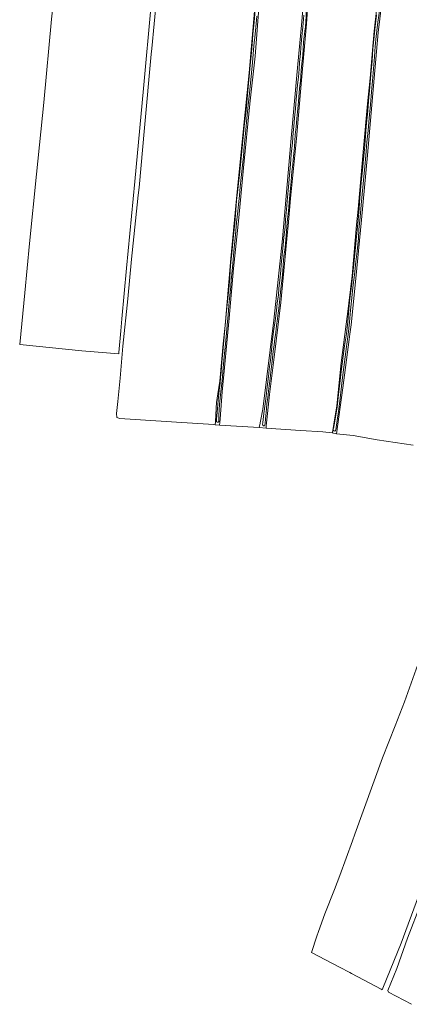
# Model space of a CAD drawing. Header units: metres. Extents: x 149984 to 156489, y 469398 to 478068.
# Tile 26 of 256: x 152168 to 152433, y 469673 to 470343. Entities that reach past the tile are written whole.
import ezdxf

# ---------------------------------------------------------------- set-up
doc = ezdxf.new("R2010")
doc.units = ezdxf.units.M
doc.header["$LTSCALE"] = 0.75
for name, color, linetype, lineweight in [('B-WE-GR-GRAS-GV', 252, 'Continuous', 13), ('B-WE-OG-TERREIN_OEVER-GV', 252, 'Continuous', 18), ('B-WE-OG-WATER_SLOOT-GV', 252, 'Continuous', 18)]:
    doc.layers.add(name, color=color, linetype=linetype, lineweight=lineweight)

msp = doc.modelspace()

# ---------------------------------------------------------------- linework, layer by layer
at = {"layer": 'B-WE-GR-GRAS-GV', "flags": 128}
for points in [[(152195.878, 470403.986), (152195.409, 470401.193), (152193.604, 470380.777), (152189.657, 470343.105), (152184.468, 470286.371), (152179.505, 470237.644), (152174.543, 470190.497), (152171.385, 470156.885), (152168.001, 470121.807), (152210.185, 470117.521), (152235.225, 470115.378), (152235.322, 470116.42), (152236.691, 470131.056), (152237.403, 470139.217), (152240.413, 470173.691), (152246.278, 470232.682), (152252.031, 470295.845), (152257.332, 470353.031), (152258.685, 470368.709), (152260.809, 470388.234)], [(152261.925, 470368.348), (152259.279, 470339.984), (152257.709, 470323.158), (152257.335, 470319.152), (152252.811, 470269.146), (152249.066, 470228.558), (152249.06, 470228.503), (152248.507, 470223.343), (152244.312, 470184.188), (152243.844, 470179.816), (152241.381, 470152.94), (152238.126, 470120.714), (152236.221, 470098.886), (152234.542, 470082.987), (152233.681, 470074.835), (152234.052, 470072.105), (152235.902, 470071.561), (152274.416, 470068.95), (152299.921, 470067.27), (152300.854, 470067.209), (152300.991, 470069.2), (152301.441, 470078.576), (152301.616, 470082.224), (152302.555, 470088.258), (152303.901, 470096.911), (152306.077, 470122.153), (152307.5, 470134.605), (152311.469, 470180.166), (152315.2, 470220.965), (152319.724, 470266.526), (152323.852, 470306.452), (152327.423, 470348.521)], [(152330.962, 470356.729), (152327.856, 470317.903), (152324.294, 470285.472), (152320.091, 470241.895), (152316.894, 470207.911), (152313.148, 470173.47), (152310.225, 470139.669), (152307.119, 470106.05), (152305.566, 470089.697), (152304.077, 470071.16), (152303.886, 470068.776), (152303.739, 470066.95), (152330.692, 470065.368), (152330.858, 470066.368), (152331.017, 470067.21), (152331.488, 470069.71), (152333.025, 470077.868), (152340.525, 470138.368), (152346.525, 470193.702), (152352.192, 470259.702), (152356.692, 470310.035), (152359.525, 470341.535), (152360.927, 470358.738)], [(152363.888, 470355.732), (152362.871, 470339.931), (152359.439, 470301.6), (152355.911, 470261.936), (152351.906, 470221.031), (152350.238, 470202.444), (152349.67, 470196.12), (152348.569, 470183.846), (152345.422, 470150.378), (152341.323, 470116.816), (152337.699, 470087.83), (152335.907, 470070.558), (152335.475, 470066.397), (152335.315, 470064.851), (152358.676, 470063.23), (152373.836, 470062.468), (152380.32, 470061.609), (152380.386, 470062.023), (152381.293, 470067.698), (152383.276, 470080.107), (152386.327, 470109.283), (152391.221, 470147.892), (152391.476, 470149.902), (152393.764, 470168.495), (152396.831, 470203.177), (152397.769, 470213.785), (152401.487, 470255.357), (152404.316, 470285.452), (152405.968, 470303.031), (152407.991, 470327.09), (152408.638, 470334.782), (152410.765, 470353.006)], [(152413.638, 470352.467), (152411.438, 470334.05), (152408.666, 470302.952), (152404.162, 470250.458), (152400.09, 470206.54), (152396.192, 470166.606), (152393.074, 470135.162), (152392.25, 470128.922), (152391.749, 470125.124), (152387.414, 470092.29), (152383.173, 470061.044), (152394.484, 470059.913), (152410.743, 470056.944), (152435.332, 470053.411)], [(152440.746, 469910.413), (152429.269, 469878.751), (152422.94, 469862.433), (152414.452, 469840.551), (152395.584, 469788.808), (152393.949, 469784.223), (152385.513, 469760.563), (152381.747, 469751.042), (152375.211, 469734.517), (152370.882, 469722.545), (152369.77, 469719.469), (152366.182, 469708.356), (152385.288, 469698.251), (152392.227, 469694.581), (152393.394, 469693.961), (152413.587, 469683.227), (152414.221, 469682.89), (152414.686, 469684.041), (152427.07, 469714.723), (152449.064, 469774.338)], [(152440.606, 469741.989), (152431.381, 469717.943), (152424.122, 469697.451), (152418.073, 469682.328), (152418.451, 469681.345), (152434.179, 469673.027)]]:
    msp.add_lwpolyline(points, dxfattribs=at)
at = {"layer": 'B-WE-OG-TERREIN_OEVER-GV', "flags": 128}
for points in [[(152327.423, 470348.521), (152323.852, 470306.452), (152319.724, 470266.526), (152315.2, 470220.965), (152311.469, 470180.166), (152307.5, 470134.605), (152306.077, 470122.153), (152303.901, 470096.911), (152302.555, 470088.258), (152301.616, 470082.224), (152301.441, 470078.576), (152300.991, 470069.2), (152300.854, 470067.209), (152303.739, 470066.95), (152303.886, 470068.776), (152304.077, 470071.16), (152305.566, 470089.697), (152307.119, 470106.05), (152310.225, 470139.669), (152313.148, 470173.47), (152316.894, 470207.911), (152320.091, 470241.895), (152324.294, 470285.472), (152327.856, 470317.903), (152330.962, 470356.729)], [(152360.927, 470358.738), (152359.525, 470341.535), (152356.692, 470310.035), (152352.192, 470259.702), (152346.525, 470193.702), (152340.525, 470138.368), (152333.025, 470077.868), (152331.488, 470069.71), (152331.017, 470067.21), (152330.858, 470066.368), (152330.692, 470065.368), (152335.315, 470064.851), (152335.475, 470066.397), (152335.907, 470070.558), (152337.699, 470087.83), (152341.323, 470116.816), (152345.422, 470150.378), (152348.569, 470183.846), (152349.67, 470196.12), (152350.238, 470202.444), (152351.906, 470221.031), (152355.911, 470261.936), (152359.439, 470301.6), (152362.871, 470339.931), (152363.888, 470355.732)], [(152301.644, 470069.707), (152301.659, 470071.302), (152302.008, 470075.635), (152302.823, 470083.8), (152303.51, 470090.733), (152304.151, 470095.493), (152304.475, 470099.439), (152304.798, 470103.153), (152305.282, 470109.699), (152305.904, 470116.734), (152306.533, 470124.441), (152307.633, 470135.039), (152308.7, 470146.853), (152310.024, 470159.451), (152310.672, 470167.372), (152311.218, 470175.431), (152312.235, 470186.172), (152313.202, 470196.004), (152314.113, 470204.383), (152314.673, 470213.167), (152315.282, 470219.821), (152316.238, 470227.194), (152316.853, 470233.347), (152317.544, 470239.524), (152318.486, 470248.605), (152319.327, 470258.056), (152319.706, 470262.65), (152320.418, 470270.03), (152321.704, 470281.146), (152322.512, 470289.204), (152323.117, 470296.703), (152323.794, 470304.142), (152324.596, 470311.806), (152325.405, 470320.305), (152326.156, 470329.035), (152326.432, 470332.808), (152327.195, 470341.05), (152327.865, 470349.224)], [(152410.765, 470353.006), (152408.638, 470334.782), (152407.991, 470327.09), (152405.968, 470303.031), (152404.316, 470285.452), (152401.487, 470255.357), (152397.769, 470213.785), (152396.831, 470203.177), (152393.764, 470168.495), (152391.476, 470149.902), (152391.221, 470147.892), (152386.327, 470109.283), (152383.276, 470080.107), (152381.293, 470067.698), (152380.386, 470062.023), (152380.32, 470061.609), (152383.173, 470061.044)], [(152383.173, 470061.044), (152387.414, 470092.29), (152391.749, 470125.124), (152392.25, 470128.922), (152393.074, 470135.162), (152396.192, 470166.606), (152400.09, 470206.54), (152404.162, 470250.458), (152408.666, 470302.952), (152411.438, 470334.05), (152413.638, 470352.467)], [(152329.092, 470345.096), (152328.402, 470337.682), (152327.829, 470332.767), (152327.023, 470324.987), (152326.14, 470313.653), (152324.642, 470299.5), (152324.073, 470292.783), (152323.212, 470284.613), (152322.294, 470275.537), (152321.52, 470267.827), (152321.017, 470262.93), (152320.364, 470256.642), (152319.888, 470249.612), (152319.575, 470245.746), (152318.428, 470235.428), (152317.836, 470229.031), (152317.198, 470223.179), (152316.499, 470216.995), (152316.072, 470212.366), (152315.711, 470208.628), (152315.335, 470204.833), (152314.765, 470199.045), (152314.372, 470194.063), (152313.694, 470187.519), (152313.139, 470182.289), (152312.632, 470176.805), (152312.205, 470171.872), (152311.704, 470165.526), (152311.327, 470161.201), (152310.763, 470155.201), (152310.127, 470148.395), (152309.583, 470141.724), (152309.026, 470137.313), (152308.395, 470129.486), (152307.75, 470121.927), (152306.928, 470113.384), (152306.189, 470105.872), (152305.394, 470097.289), (152304.548, 470089.657), (152303.646, 470081.148), (152303.377, 470077.278), (152303.254, 470073.698), (152303.235, 470070.62), (152303.21, 470069.734)], [(152332.923, 470067.381), (152333.122, 470068.813), (152333.851, 470074.814), (152334.724, 470081.475), (152335.304, 470086.666), (152336.025, 470092.996), (152336.965, 470099.991), (152337.622, 470106.726), (152338.216, 470110.931), (152339.02, 470117.911), (152339.555, 470123.193), (152340.459, 470130.549), (152341.452, 470137.839), (152342.355, 470144.909), (152342.906, 470149.888), (152343.679, 470155.652), (152344.052, 470159.838), (152344.686, 470165.635), (152345.298, 470172.051), (152345.592, 470176.081), (152345.995, 470180.491), (152346.401, 470184.734), (152346.947, 470189.676), (152347.494, 470194.713), (152348.196, 470201.525), (152348.583, 470206.754), (152349.203, 470213.497), (152349.912, 470221.839), (152350.57, 470229.098), (152351.18, 470236.867), (152351.826, 470244.384), (152352.397, 470251.315), (152353.183, 470259.015), (152353.774, 470265.962), (152354.086, 470270.152), (152354.663, 470275.867), (152355.323, 470282.037), (152355.612, 470285.486), (152355.873, 470288.719), (152356.262, 470292.875), (152356.695, 470298.477), (152357.238, 470303.677), (152357.696, 470309.139), (152358.115, 470313.57), (152358.754, 470319.707), (152358.926, 470323.725), (152359.707, 470331.213), (152360.373, 470337.713), (152361.013, 470345.669)], [(152362.495, 470345.048), (152362.064, 470337.612), (152361.678, 470335.195), (152361.388, 470332.928), (152361.18, 470331.218), (152360.796, 470327.732), (152360.483, 470322.613), (152360.22, 470318.575), (152359.688, 470312.642), (152359.086, 470308.395), (152358.959, 470304.357), (152358.616, 470300.85), (152358.261, 470297.782), (152357.761, 470293.363), (152357.508, 470289.669), (152357.12, 470284.566), (152356.767, 470280.045), (152356.262, 470275.438), (152355.718, 470269.854), (152355.175, 470264.298), (152354.945, 470260.206), (152354.552, 470256.114), (152354.064, 470251.79), (152353.653, 470247.383), (152353.43, 470244.102), (152352.899, 470239.209), (152352.68, 470236.238), (152352.309, 470232.634), (152351.943, 470228.198), (152351.45, 470223.461), (152350.998, 470218.445), (152350.478, 470212.397), (152349.955, 470207.111), (152349.432, 470201.706), (152348.945, 470195.835), (152348.492, 470190.578), (152348.212, 470187.845), (152348.028, 470186.167), (152347.742, 470184.535), (152347.543, 470183.16), (152347.356, 470181.724), (152347.22, 470179.429), (152346.913, 470175.386), (152346.635, 470171.843), (152346.15, 470166.95), (152345.889, 470163.443), (152345.422, 470159.471), (152344.93, 470155.032), (152344.454, 470150.65), (152343.995, 470146.19), (152343.396, 470141.6), (152343.178, 470139.235), (152342.477, 470134.686), (152341.849, 470129.842), (152341.312, 470125.657), (152340.812, 470121.537), (152340.243, 470117.327), (152339.692, 470112.483), (152339.271, 470108.744), (152338.482, 470103.111), (152338.079, 470098.671), (152337.443, 470093.737), (152336.96, 470090.031), (152336.456, 470085.592), (152335.919, 470081.546), (152335.515, 470077.999), (152335.068, 470073.605), (152334.899, 470071.014), (152334.692, 470068.191), (152334.542, 470066.972)], [(152380.985, 470063.519), (152380.94, 470063.799), (152380.943, 470064.216), (152381.004, 470064.719), (152382.081, 470069.733), (152383.558, 470079.401), (152384.463, 470087.887), (152385.593, 470097.259), (152386.365, 470103.508), (152387.679, 470113.87), (152388.609, 470120.984), (152389.876, 470129.097), (152390.813, 470137.22), (152391.532, 470145.839), (152392.279, 470153.168), (152393.279, 470161.621), (152394.252, 470170.003), (152395.231, 470178.787), (152395.834, 470185.428), (152396.613, 470192.708), (152397.105, 470199.586), (152397.901, 470206.549), (152398.511, 470214.168), (152399.044, 470221.569), (152400.165, 470234.138), (152400.887, 470240.265), (152401.586, 470247.755), (152402.194, 470254.499), (152402.927, 470263.444), (152403.41, 470270.113), (152404.401, 470280.611), (152404.906, 470287.284), (152405.873, 470296.951), (152406.538, 470305.49), (152407.415, 470314.644), (152407.941, 470322.79), (152408.709, 470331.191), (152409.5, 470338.13), (152410.382, 470345.874)], [(152411.886, 470345.491), (152411.313, 470340.955), (152410.127, 470331.365), (152409.512, 470324.662), (152408.978, 470317.334), (152408.297, 470309.347), (152407.615, 470301.032), (152406.948, 470293.552), (152406.228, 470284.902), (152405.228, 470275.771), (152404.711, 470267.386), (152403.866, 470259.35), (152403.069, 470250.422), (152402.376, 470242.625), (152401.761, 470236.049), (152401.257, 470231.047), (152400.635, 470224.048), (152399.899, 470216.732), (152399.268, 470208.379), (152398.346, 470200.051), (152398.004, 470193.962), (152397.113, 470185.312), (152396.294, 470177.914), (152395.352, 470169.157), (152394.322, 470160.59), (152393.681, 470153.634), (152392.772, 470145.041), (152391.977, 470137.036), (152391.086, 470128.519), (152389.918, 470120.35), (152389.011, 470113.44), (152388.067, 470106.415), (152387.224, 470099.448), (152386.295, 470091.404), (152385.385, 470083.287), (152384.478, 470076.296), (152383.667, 470070.165), (152382.671, 470063.733)]]:
    msp.add_lwpolyline(points, dxfattribs=at)
at = {"layer": 'B-WE-OG-TERREIN_OEVER-GV'}
for points in [[(152303.21, 470069.734, -1.058126), (152301.644, 470069.707)], [(152334.542, 470066.972, -0.852443), (152332.923, 470067.381)], [(152382.671, 470063.733, -0.8555003), (152380.985, 470063.519)]]:
    msp.add_lwpolyline(points, format="xyb", dxfattribs=at)
at = {"layer": 'B-WE-OG-WATER_SLOOT-GV', "flags": 128}
for points in [[(152329.171, 470370.834), (152329.101, 470367.672), (152328.445, 470357.861), (152327.865, 470349.224), (152327.195, 470341.05), (152326.432, 470332.808)], [(152361.18, 470331.218), (152361.388, 470332.928), (152361.678, 470335.195), (152362.064, 470337.612), (152362.495, 470345.048), (152362.871, 470351.977), (152363.154, 470355.859), (152363.582, 470359.593), (152363.908, 470362.07), (152363.928, 470362.415), (152363.903, 470362.587), (152363.78, 470362.833)], [(152410.127, 470331.365), (152411.313, 470340.955), (152411.886, 470345.491), (152412.502, 470350.663), (152412.611, 470352.352)], [(152303.21, 470069.734), (152303.235, 470070.62), (152303.254, 470073.698), (152303.377, 470077.278), (152303.646, 470081.148), (152304.548, 470089.657), (152305.394, 470097.289), (152306.189, 470105.872), (152306.928, 470113.384), (152307.75, 470121.927), (152308.395, 470129.486), (152309.026, 470137.313), (152309.583, 470141.724), (152310.127, 470148.395), (152310.763, 470155.201), (152311.327, 470161.201), (152311.704, 470165.526), (152312.205, 470171.872), (152312.632, 470176.805), (152313.139, 470182.289), (152313.694, 470187.519), (152314.372, 470194.063), (152314.765, 470199.045), (152315.335, 470204.833), (152315.711, 470208.628), (152316.072, 470212.366), (152316.499, 470216.995), (152317.198, 470223.179), (152317.836, 470229.031), (152318.428, 470235.428), (152319.575, 470245.746), (152319.888, 470249.612), (152320.364, 470256.642), (152321.017, 470262.93), (152321.52, 470267.827), (152322.294, 470275.537), (152323.212, 470284.613), (152324.073, 470292.783), (152324.642, 470299.5), (152326.14, 470313.653), (152327.023, 470324.987), (152327.829, 470332.767), (152328.402, 470337.682), (152329.092, 470345.096)], [(152361.013, 470345.669), (152360.373, 470337.713), (152359.707, 470331.213), (152358.926, 470323.725), (152358.754, 470319.707), (152358.115, 470313.57), (152357.696, 470309.139), (152357.238, 470303.677), (152356.695, 470298.477), (152356.262, 470292.875), (152355.873, 470288.719), (152355.612, 470285.486), (152355.323, 470282.037), (152354.663, 470275.867), (152354.086, 470270.152), (152353.774, 470265.962), (152353.183, 470259.015), (152352.397, 470251.315), (152351.826, 470244.384), (152351.18, 470236.867), (152350.57, 470229.098), (152349.912, 470221.839), (152349.203, 470213.497), (152348.583, 470206.754), (152348.196, 470201.525), (152347.494, 470194.713), (152346.947, 470189.676), (152346.401, 470184.734), (152345.995, 470180.491), (152345.592, 470176.081), (152345.298, 470172.051), (152344.686, 470165.635), (152344.052, 470159.838), (152343.679, 470155.652), (152342.906, 470149.888), (152342.355, 470144.909), (152341.452, 470137.839), (152340.459, 470130.549), (152339.555, 470123.193), (152339.02, 470117.911), (152338.216, 470110.931), (152337.622, 470106.726), (152336.965, 470099.991), (152336.025, 470092.996), (152335.304, 470086.666), (152334.724, 470081.475), (152333.851, 470074.814), (152333.122, 470068.813), (152332.923, 470067.381)], [(152410.382, 470345.874), (152409.5, 470338.13), (152408.709, 470331.191), (152407.941, 470322.79), (152407.415, 470314.644), (152406.538, 470305.49), (152405.873, 470296.951), (152404.906, 470287.284), (152404.401, 470280.611), (152403.41, 470270.113), (152402.927, 470263.444), (152402.194, 470254.499), (152401.586, 470247.755), (152400.887, 470240.265), (152400.165, 470234.138), (152399.044, 470221.569), (152398.511, 470214.168), (152397.901, 470206.549), (152397.105, 470199.586), (152396.613, 470192.708), (152395.834, 470185.428), (152395.231, 470178.787), (152394.252, 470170.003), (152393.279, 470161.621), (152392.279, 470153.168), (152391.532, 470145.839), (152390.813, 470137.22), (152389.876, 470129.097), (152388.609, 470120.984), (152387.679, 470113.87), (152386.365, 470103.508), (152385.593, 470097.259), (152384.463, 470087.887), (152383.558, 470079.401), (152382.081, 470069.733), (152381.004, 470064.719), (152380.943, 470064.216), (152380.94, 470063.799), (152380.985, 470063.519)], [(152326.432, 470332.808), (152326.156, 470329.035), (152325.405, 470320.305), (152324.596, 470311.806), (152323.794, 470304.142), (152323.117, 470296.703), (152322.512, 470289.204), (152321.704, 470281.146), (152320.418, 470270.03), (152319.706, 470262.65), (152319.327, 470258.056), (152318.486, 470248.605), (152317.544, 470239.524), (152316.853, 470233.347), (152316.238, 470227.194), (152315.282, 470219.821), (152314.673, 470213.167), (152314.113, 470204.383), (152313.202, 470196.004), (152312.235, 470186.172), (152311.218, 470175.431), (152310.672, 470167.372), (152310.024, 470159.451), (152308.7, 470146.853), (152307.633, 470135.039), (152306.533, 470124.441), (152305.904, 470116.734), (152305.282, 470109.699), (152304.798, 470103.153), (152304.475, 470099.439), (152304.151, 470095.493), (152303.51, 470090.733), (152302.823, 470083.8), (152302.008, 470075.635), (152301.659, 470071.302), (152301.644, 470069.707)], [(152334.542, 470066.972), (152334.692, 470068.191), (152334.899, 470071.014), (152335.068, 470073.605), (152335.515, 470077.999), (152335.919, 470081.546), (152336.456, 470085.592), (152336.96, 470090.031), (152337.443, 470093.737), (152338.079, 470098.671), (152338.482, 470103.111), (152339.271, 470108.744), (152339.692, 470112.483), (152340.243, 470117.327), (152340.812, 470121.537), (152341.312, 470125.657), (152341.849, 470129.842), (152342.477, 470134.686), (152343.178, 470139.235), (152343.396, 470141.6), (152343.995, 470146.19), (152344.454, 470150.65), (152344.93, 470155.032), (152345.422, 470159.471), (152345.889, 470163.443), (152346.15, 470166.95), (152346.635, 470171.843), (152346.913, 470175.386), (152347.22, 470179.429), (152347.356, 470181.724), (152347.543, 470183.16), (152347.742, 470184.535), (152348.028, 470186.167), (152348.212, 470187.845), (152348.492, 470190.578), (152348.945, 470195.835), (152349.432, 470201.706), (152349.955, 470207.111), (152350.478, 470212.397), (152350.998, 470218.445), (152351.45, 470223.461), (152351.943, 470228.198), (152352.309, 470232.634), (152352.68, 470236.238), (152352.899, 470239.209), (152353.43, 470244.102), (152353.653, 470247.383), (152354.064, 470251.79), (152354.552, 470256.114), (152354.945, 470260.206), (152355.175, 470264.298), (152355.718, 470269.854), (152356.262, 470275.438), (152356.767, 470280.045), (152357.12, 470284.566), (152357.508, 470289.669), (152357.761, 470293.363), (152358.261, 470297.782), (152358.616, 470300.85), (152358.959, 470304.357), (152359.086, 470308.395), (152359.688, 470312.642), (152360.22, 470318.575), (152360.483, 470322.613), (152360.796, 470327.732), (152361.18, 470331.218)], [(152382.671, 470063.733), (152383.667, 470070.165), (152384.478, 470076.296), (152385.385, 470083.287), (152386.295, 470091.404), (152387.224, 470099.448), (152388.067, 470106.415), (152389.011, 470113.44), (152389.918, 470120.35), (152391.086, 470128.519), (152391.977, 470137.036), (152392.772, 470145.041), (152393.681, 470153.634), (152394.322, 470160.59), (152395.352, 470169.157), (152396.294, 470177.914), (152397.113, 470185.312), (152398.004, 470193.962), (152398.346, 470200.051), (152399.268, 470208.379), (152399.899, 470216.732), (152400.635, 470224.048), (152401.257, 470231.047), (152401.761, 470236.049), (152402.376, 470242.625), (152403.069, 470250.422), (152403.866, 470259.35), (152404.711, 470267.386), (152405.228, 470275.771), (152406.228, 470284.902), (152406.948, 470293.552), (152407.615, 470301.032), (152408.297, 470309.347), (152408.978, 470317.334), (152409.512, 470324.662), (152410.127, 470331.365)]]:
    msp.add_lwpolyline(points, dxfattribs=at)
at = {"layer": 'B-WE-OG-WATER_SLOOT-GV'}
for points in [[(152301.644, 470069.707, 1.058126), (152303.21, 470069.734)], [(152332.923, 470067.381, 0.852443), (152334.542, 470066.972)], [(152380.985, 470063.519, 0.8555003), (152382.671, 470063.733)]]:
    msp.add_lwpolyline(points, format="xyb", dxfattribs=at)

doc.saveas('drawing.dxf')
